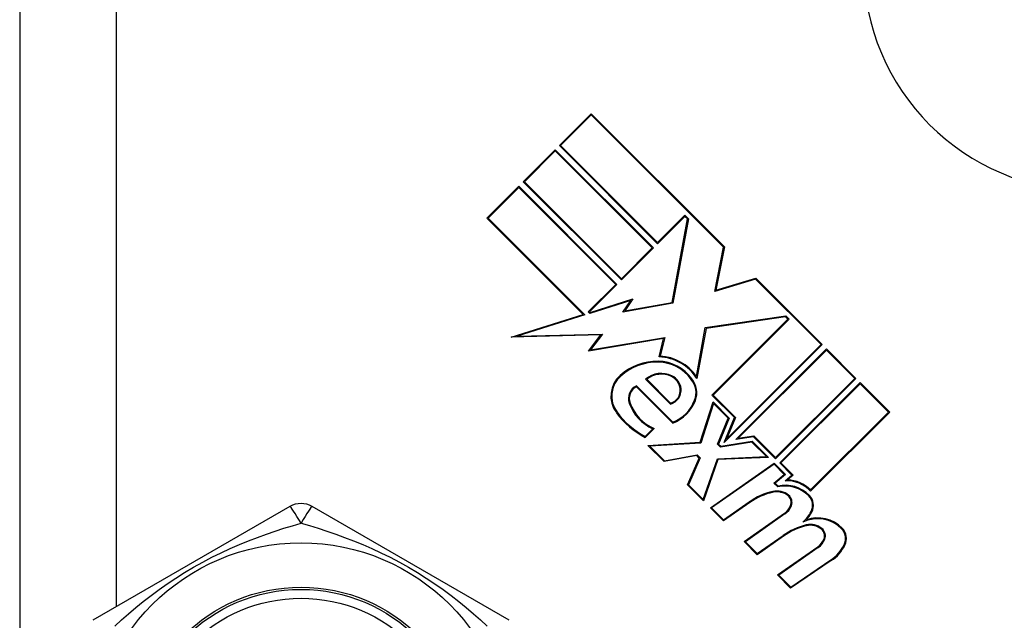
# Model space of a CAD drawing. Header units: inches. Extents: x 5 to 161, y 9 to 87.
# Tile 8 of 195: x 6.42 to 7.295, y 22.518 to 23.052. Entities that reach past the tile are written whole.
import ezdxf

# ---------------------------------------------------------------- set-up
doc = ezdxf.new("R2010")
doc.units = ezdxf.units.IN
doc.header["$MEASUREMENT"] = 0
doc.layers.add('Visible Edges(ANSI)', color=7, linetype='Continuous', lineweight=25)
doc.layers.add('Visible Tangent Edges(ANSI)', color=7, linetype='Continuous', lineweight=25)

msp = doc.modelspace()

# ---------------------------------------------------------------- linework, layer by layer
at = {"layer": 'Visible Edges(ANSI)'}
for p, q in [((6.4205, 23.81408), (6.4205, 22.23608)), ((6.90008, 22.94012), (6.92846, 22.96849)), ((6.92846, 22.96743), (6.90114, 22.94012)), ((6.92846, 22.96849), (7.04672, 22.85023)), ((7.04591, 22.84998), (6.92846, 22.96743)), ((6.868, 22.90803), (6.89637, 22.93641)), ((6.89637, 22.93535), (6.86906, 22.90803)), ((6.89637, 22.93641), (6.98361, 22.84917)), ((6.98255, 22.84917), (6.89637, 22.93535)), ((6.98732, 22.85288), (6.90008, 22.94012)), ((6.90114, 22.94012), (6.98732, 22.85394)), ((6.95524, 22.82079), (6.868, 22.90803)), ((6.86906, 22.90803), (6.95524, 22.82185)), ((6.83565, 22.87568), (6.86402, 22.90406)), ((6.86402, 22.90299), (6.83671, 22.87568)), ((6.86402, 22.90406), (6.95126, 22.81682)), ((6.9502, 22.81682), (6.86402, 22.90299)), ((6.92136, 22.78997), (6.83565, 22.87568)), ((6.83671, 22.87568), (6.92277, 22.78962)), ((6.98732, 22.85394), (7.01172, 22.87833)), ((7.01172, 22.87727), (6.98732, 22.85288)), ((7.00032, 22.80064), (7.01408, 22.87491)), ((7.01489, 22.87516), (7.00096, 22.79999)), ((7.01172, 22.87833), (7.01489, 22.87516)), ((7.01408, 22.87491), (7.01172, 22.87727)), ((6.95524, 22.82185), (6.98255, 22.84917)), ((6.98361, 22.84917), (6.95524, 22.82079)), ((7.03823, 22.81049), (7.04591, 22.84998)), ((7.04672, 22.85023), (7.03921, 22.81158)), ((7.07435, 22.82154), (7.03823, 22.81049)), ((7.03921, 22.81158), (7.07456, 22.82238)), ((7.13263, 22.76325), (7.07435, 22.82154)), ((7.07456, 22.82238), (7.13369, 22.76325)), ((6.9258, 22.79242), (6.9502, 22.81682)), ((6.95126, 22.81682), (6.92686, 22.79242)), ((6.92741, 22.79187), (6.96531, 22.80382)), ((6.96531, 22.80382), (6.95815, 22.79321)), ((6.96349, 22.80246), (6.9272, 22.79102)), ((6.95654, 22.79216), (6.96349, 22.80246)), ((7.00096, 22.79999), (6.95654, 22.79216)), ((6.95815, 22.79321), (7.00032, 22.80064)), ((6.85726, 22.76975), (6.92136, 22.78997)), ((6.92277, 22.78962), (6.86257, 22.77064)), ((6.9272, 22.79102), (6.9258, 22.79242)), ((6.92686, 22.79242), (6.92741, 22.79187)), ((7.02977, 22.77837), (7.10132, 22.78873)), ((7.10106, 22.78793), (7.03041, 22.7777)), ((7.03571, 22.71831), (7.1032, 22.78579)), ((7.10426, 22.78579), (7.03678, 22.71831)), ((7.1032, 22.78579), (7.10106, 22.78793)), ((7.10132, 22.78873), (7.10426, 22.78579)), ((7.02192, 22.735), (7.02977, 22.77837)), ((7.03041, 22.7777), (7.02232, 22.73302)), ((6.93684, 22.77184), (6.85726, 22.76975)), ((6.86257, 22.77064), (6.93838, 22.77263)), ((6.92606, 22.75753), (6.93684, 22.77184)), ((6.99276, 22.76869), (6.92606, 22.75753)), ((6.93838, 22.77263), (6.92779, 22.75858)), ((6.92779, 22.75858), (6.99376, 22.76962)), ((6.98868, 22.75235), (6.99276, 22.76869)), ((6.99376, 22.76962), (6.98963, 22.75306)), ((7.13369, 22.76325), (7.04661, 22.67617)), ((7.04869, 22.67931), (7.13263, 22.76325)), ((7.0568, 22.67893), (7.13741, 22.75954)), ((7.13741, 22.75954), (7.16366, 22.73329)), ((7.13741, 22.75848), (7.05896, 22.68003)), ((7.1626, 22.73329), (7.13741, 22.75848)), ((6.99877, 22.71044), (6.97666, 22.73255)), ((7.0922, 22.66289), (7.1626, 22.73329)), ((7.16366, 22.73329), (7.0922, 22.66183)), ((7.00085, 22.69351), (6.9685, 22.72586)), ((6.96864, 22.72678), (7.00103, 22.69439)), ((6.97778, 22.73249), (6.99899, 22.71128)), ((7.09591, 22.65812), (7.16737, 22.72958)), ((7.16737, 22.72852), (7.09697, 22.65812)), ((7.16737, 22.72958), (7.19362, 22.70333)), ((7.19256, 22.70333), (7.16737, 22.72852)), ((7.0556, 22.69842), (7.03571, 22.71831)), ((7.03678, 22.71831), (7.05648, 22.6986)), ((7.02524, 22.67654), (7.03664, 22.71234)), ((7.03698, 22.71094), (7.0258, 22.67583)), ((7.03664, 22.71234), (7.05096, 22.69802)), ((7.05008, 22.69784), (7.03698, 22.71094)), ((7.04073, 22.67471), (7.05008, 22.69784)), ((7.05096, 22.69802), (7.04161, 22.67489)), ((7.04661, 22.67617), (7.0556, 22.69842)), ((7.05648, 22.6986), (7.04869, 22.67931)), ((7.19362, 22.70333), (7.12335, 22.63306)), ((7.12336, 22.63412), (7.19256, 22.70333)), ((6.97631, 22.68171), (6.98309, 22.68849)), ((6.98441, 22.68874), (6.97645, 22.68079)), ((7.07259, 22.68143), (7.0568, 22.67893)), ((7.05896, 22.68003), (7.07285, 22.68223)), ((7.0922, 22.66183), (7.07259, 22.68143)), ((7.07285, 22.68223), (7.0922, 22.66289)), ((6.97884, 22.67363), (7.02524, 22.67654)), ((6.99316, 22.65931), (6.97884, 22.67363)), ((7.0258, 22.67583), (6.98054, 22.67298)), ((6.98054, 22.67298), (6.99341, 22.66012)), ((7.04321, 22.67223), (7.04073, 22.67471)), ((7.04161, 22.67489), (7.04347, 22.67303)), ((7.07125, 22.67667), (7.04321, 22.67223)), ((7.04347, 22.67303), (7.07151, 22.67747)), ((7.08423, 22.6637), (7.07125, 22.67667)), ((7.07151, 22.67747), (7.08596, 22.66302)), ((7.02232, 22.66461), (6.99316, 22.65931)), ((6.99341, 22.66012), (7.02258, 22.66542)), ((7.02534, 22.66266), (7.01473, 22.63879)), ((7.02445, 22.66249), (7.02232, 22.66461)), ((7.02258, 22.66542), (7.02534, 22.66266)), ((7.04051, 22.66179), (7.08423, 22.6637)), ((7.08596, 22.66302), (7.04105, 22.66106)), ((7.01384, 22.63863), (7.02445, 22.66249)), ((7.02784, 22.62568), (7.04051, 22.66179)), ((7.04105, 22.66106), (7.02816, 22.62431)), ((7.03426, 22.61821), (7.09103, 22.65796)), ((7.09094, 22.65698), (7.03542, 22.61811)), ((7.09997, 22.64795), (7.09094, 22.65698)), ((7.09103, 22.65796), (7.10108, 22.64791)), ((7.10678, 22.64724), (7.09591, 22.65812)), ((7.09697, 22.65812), (7.10789, 22.64719)), ((7.09074, 22.64021), (7.09997, 22.64795)), ((7.10108, 22.64791), (7.09185, 22.64016)), ((7.10087, 22.64228), (7.10678, 22.64724)), ((7.10789, 22.64719), (7.10291, 22.64302)), ((7.02816, 22.62431), (7.01384, 22.63863)), ((7.01473, 22.63879), (7.02784, 22.62568)), ((7.09418, 22.63678), (7.09074, 22.64021)), ((7.09185, 22.64016), (7.09441, 22.6376)), ((6.66065, 22.61942), (6.48546, 22.51828)), ((6.85554, 22.51828), (6.68034, 22.61942)), ((7.06932, 22.62292), (7.04592, 22.60654)), ((7.04601, 22.60752), (7.06889, 22.62354)), ((7.04592, 22.60654), (7.03426, 22.61821)), ((7.03542, 22.61811), (7.04601, 22.60752)), ((7.06422, 22.58824), (7.10009, 22.61336)), ((7.10052, 22.61275), (7.06538, 22.58814)), ((7.09928, 22.59296), (7.07589, 22.57658)), ((7.07597, 22.57755), (7.09885, 22.59357)), ((7.07589, 22.57658), (7.06422, 22.58824)), ((7.06538, 22.58814), (7.07597, 22.57755)), ((7.09391, 22.55855), (7.12978, 22.58367)), ((7.13022, 22.58306), (7.09507, 22.55845)), ((7.14177, 22.57129), (7.10558, 22.54689)), ((7.10567, 22.54785), (7.14135, 22.57192)), ((7.10558, 22.54689), (7.09391, 22.55855)), ((7.09507, 22.55845), (7.10567, 22.54785))]:
    msp.add_line(p, q, dxfattribs=at)
for radius in [0.18701, 0.1378]:
    msp.add_circle((6.6705, 22.40008), radius, dxfattribs=at)
for centre, radius, start, end in [((7.3705, 23.10008), 0.2, 180, 270), ((6.98737, 22.71112), 0.04125, 32.07905, 88.17854), ((6.98737, 22.71112), 0.042, 34.6582, 86.91395), ((6.98719, 22.69871), 0.04976, 89.16843, 131.56465), ((6.98719, 22.69871), 0.04901, 89.16843, 131.56465), ((6.98737, 22.71112), 0.0366, 35.36041, 89.16843), ((6.98737, 22.71112), 0.03735, 35.40854, 89.16843), ((6.97054, 22.71749), 0.02466, 131.56465, 216.56052), ((6.97054, 22.71749), 0.02391, 131.56465, 216.56052), ((6.9907, 22.71595), 0.02175, 64.37968, 130.22603), ((6.9907, 22.71595), 0.021, 64.37968, 127.99755), ((6.99387, 22.72254), 0.01369, 6.16516, 64.37968), ((6.99387, 22.72254), 0.01444, 6.16516, 64.37968), ((7.00328, 22.72052), 0.019, 338.84447, 40.08017), ((6.97423, 22.71532), 0.01275, 115.99073, 199.67838), ((6.97423, 22.71532), 0.012, 118.52609, 199.67838), ((6.99561, 22.72273), 0.01268, 284.42104, 6.16516), ((6.99561, 22.72273), 0.01193, 286.45471, 6.16516), ((7.00328, 22.72052), 0.01825, 338.84447, 40.17574), ((6.99905, 22.7242), 0.03911, 199.67838, 245.92418), ((6.99905, 22.7242), 0.03836, 199.67838, 247.56091), ((6.98812, 22.72639), 0.03525, 291.15553, 338.84447), ((6.98812, 22.72639), 0.0345, 291.96432, 338.84447), ((7.01169, 22.748), 0.07589, 216.56052, 242.33425), ((7.01169, 22.748), 0.07514, 216.56052, 241.91414), ((7.10086, 22.6083), 0.02925, 44.47765, 103.21233), ((7.10086, 22.6083), 0.03, 44.47765, 102.41137), ((7.1017, 22.61229), 0.03, 43.79525, 91.5849), ((7.1017, 22.61229), 0.03075, 45.22218, 87.73389), ((7.10266, 22.57531), 0.05887, 102.59924, 125), ((7.10266, 22.57531), 0.05813, 102.59924, 125), ((7.09341, 22.61666), 0.0165, 51.03001, 102.59924), ((7.09341, 22.61666), 0.01575, 51.03001, 102.59924), ((7.0986, 22.62308), 0.0075, 338.55712, 51.03001), ((7.0986, 22.62308), 0.00825, 338.55712, 51.03001), ((7.11323, 22.62044), 0.01192, 331.9928, 44.47765), ((7.11323, 22.62044), 0.01267, 331.9928, 44.47765), ((6.6705, 22.60238), 0.01969, 60, 120), ((7.09127, 22.62596), 0.01537, 305, 338.55712), ((7.09127, 22.62596), 0.01613, 305, 338.55712), ((7.09263, 22.6314), 0.03525, 312.77691, 331.9928), ((7.09263, 22.6314), 0.036, 318.6169, 331.9928), ((7.1333, 22.54583), 0.05887, 103.55241, 125.82038), ((7.1333, 22.54583), 0.05812, 103.55841, 125.82565), ((7.12961, 22.57857), 0.02995, 44.6788, 115.8136), ((7.12311, 22.58696), 0.0165, 51.10268, 102.63011), ((7.12961, 22.57857), 0.0307, 44.6788, 108.95078), ((7.12311, 22.58696), 0.01575, 51.10268, 102.60833), ((7.1283, 22.59339), 0.0075, 338.54875, 51.10268), ((7.1283, 22.59339), 0.00825, 338.54875, 51.10268), ((7.1421, 22.59092), 0.01237, 333.47479, 44.6788), ((7.1421, 22.59092), 0.01313, 333.47479, 44.6788), ((7.12097, 22.59627), 0.01538, 304.9922, 338.54875), ((7.12097, 22.59627), 0.01613, 305.00762, 338.54875), ((7.12164, 22.60114), 0.03525, 304, 333.47479), ((7.12164, 22.60114), 0.036, 304, 333.47479)]:
    msp.add_arc(centre, radius, start, end, dxfattribs=at)
at = {"layer": 'Visible Tangent Edges(ANSI)'}
msp.add_line((6.5065, 22.53042), (6.5065, 23.32263), dxfattribs=at)
at = {"layer": 'Visible Tangent Edges(ANSI)', "flags": 128}
for points in [[(6.50492, 22.5132), (6.51097, 22.51867), (6.51723, 22.52414), (6.52369, 22.52958), (6.53035, 22.53497), (6.53723, 22.5403), (6.54433, 22.54556), (6.55168, 22.55072), (6.55927, 22.55578), (6.56707, 22.56071), (6.57506, 22.56546), (6.58316, 22.57), (6.59133, 22.57429), (6.59951, 22.57833), (6.60767, 22.58211), (6.61577, 22.58563), (6.62381, 22.58892), (6.6318, 22.59199), (6.63971, 22.59485), (6.64754, 22.59752), (6.6553, 22.60003), (6.66296, 22.60237), (6.67049, 22.60457)], [(6.6705, 22.60457), (6.67802, 22.60238), (6.68567, 22.60003), (6.69344, 22.59752), (6.7013, 22.59484), (6.70924, 22.59197), (6.71723, 22.5889), (6.72529, 22.58561), (6.7334, 22.58208), (6.74154, 22.5783), (6.74972, 22.57426), (6.75788, 22.56997), (6.76599, 22.56543), (6.77399, 22.56067), (6.78179, 22.55574), (6.78937, 22.55069), (6.7967, 22.54552), (6.80381, 22.54027), (6.81068, 22.53494), (6.81733, 22.52956), (6.82377, 22.52413), (6.83001, 22.51868), (6.83606, 22.51321)]]:
    msp.add_lwpolyline(points, dxfattribs=at)
at = {"layer": 'Visible Tangent Edges(ANSI)'}
for radius in [0.14764, 0.14567]:
    msp.add_circle((6.6705, 22.40008), radius, dxfattribs=at)
for major_axis, start_param, end_param in [((-0.00984, 0.01705), 4.809173, 6.283185), ((0.00984, 0.01705), 0, 1.474012)]:
    msp.add_ellipse((6.6705, 22.60238), major_axis=major_axis, ratio=0.056054, start_param=start_param, end_param=end_param, dxfattribs=at)

doc.saveas('drawing.dxf')
